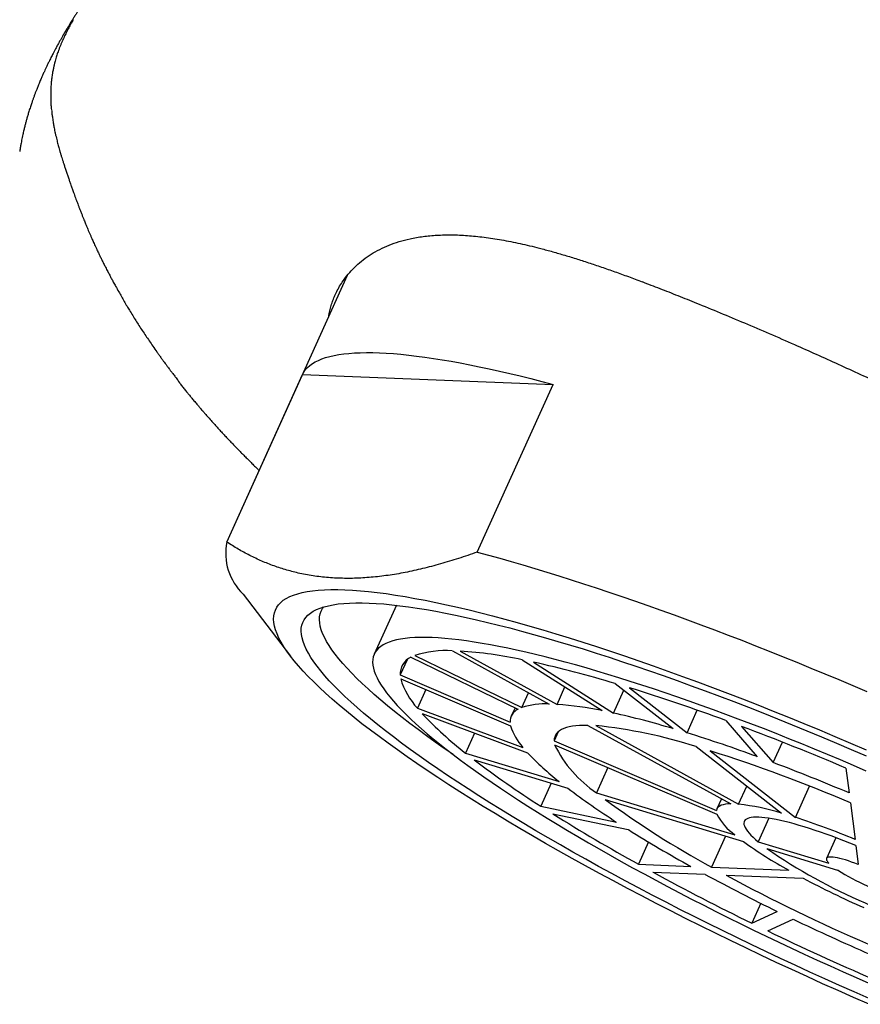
# Model space of a CAD drawing. Header units: millimetres. Extents: x 8 to 1080, y 12 to 906.
# Tile 9 of 76: x 44 to 58, y 824 to 840. Entities that reach past the tile are written whole.
import ezdxf

# ---------------------------------------------------------------- set-up
doc = ezdxf.new("R2010")
doc.units = ezdxf.units.MM

msp = doc.modelspace()

# ---------------------------------------------------------------- linework, layer by layer
at = {"color": 7, "linetype": 'Continuous', "lineweight": 30}
for p, q in [((44.612, 840.303), (44.61, 840.3)), ((49.163, 836.054), (47.157, 831.615)), ((47.16, 831.621), (48.419, 834.408)), ((48.419, 834.408), (52.583, 834.242)), ((51.324, 831.456), (52.583, 834.242)), ((47.433, 830.756), (48.218, 829.726)), ((49.978, 830.571), (49.611, 829.758)), ((50.909, 829.814), (52.519, 828.929)), ((51.039, 829.809), (52.649, 828.924)), ((50.156, 829.664), (50.042, 829.412)), ((50.221, 829.706), (52, 828.843)), ((50.284, 829.736), (52.063, 828.872)), ((52.068, 829.665), (53.398, 828.819)), ((52.256, 829.625), (53.586, 828.78)), ((50.042, 829.412), (51.87, 828.629)), ((50.05, 829.35), (51.878, 828.567)), ((50.47, 829.17), (50.329, 828.859)), ((52.649, 828.924), (52.779, 829.213)), ((53.586, 828.78), (53.758, 829.161)), ((53.618, 829.27), (54.578, 828.521)), ((53.852, 829.199), (54.811, 828.45)), ((52.063, 828.872), (52.174, 829.118)), ((50.329, 828.859), (52.081, 828.209)), ((51.951, 828.867), (51.889, 828.729)), ((54.811, 828.45), (54.981, 828.825)), ((50.408, 828.769), (52.16, 828.119)), ((55.454, 828.655), (55.978, 828.054)), ((52.67, 828.468), (52.601, 828.315)), ((53.162, 828.575), (55.538, 827.27)), ((53.293, 828.57), (55.668, 827.265)), ((55.717, 828.558), (56.241, 827.957)), ((51.276, 828.447), (51.126, 828.115)), ((52.601, 828.315), (55.299, 827.159)), ((52.609, 828.253), (55.307, 827.097)), ((54.962, 828.221), (56.378, 827.116)), ((55.195, 828.151), (56.612, 827.045)), ((56.241, 827.957), (56.395, 828.297)), ((51.126, 828.115), (52.683, 827.643)), ((51.27, 828.003), (52.827, 827.531)), ((53.495, 827.873), (53.306, 827.454)), ((57.451, 827.864), (57.504, 827.451)), ((52.553, 827.614), (52.379, 827.231)), ((55.668, 827.265), (55.804, 827.565)), ((56.612, 827.045), (56.846, 827.564)), ((53.306, 827.454), (55.603, 826.757)), ((53.45, 827.342), (55.747, 826.645)), ((55.383, 827.355), (55.306, 827.185)), ((52.379, 827.231), (53.635, 826.968)), ((57.525, 827.286), (57.603, 826.678)), ((52.579, 827.104), (53.834, 826.842)), ((56.17, 827.031), (55.993, 826.639)), ((55.452, 826.735), (55.218, 826.218)), ((57.284, 826.706), (57.129, 826.362)), ((54.17, 826.636), (54.003, 826.266)), ((55.993, 826.639), (57.169, 826.283)), ((56.137, 826.527), (57.312, 826.17)), ((57.616, 826.575), (57.656, 826.263)), ((54.003, 826.266), (54.871, 826.231)), ((55.218, 826.218), (56.5, 826.167)), ((54.244, 826.133), (55.112, 826.099)), ((55.46, 826.085), (56.741, 826.034)), ((56.035, 825.617), (55.885, 825.287)), ((55.885, 825.287), (56.308, 825.482)), ((56.152, 825.157), (56.574, 825.353))]:
    msp.add_line(p, q, dxfattribs=at)
at = {"color": 7, "linetype": 'Continuous', "lineweight": 30, "flags": 128}
for points in [[(48.419, 834.408), (48.442, 834.448), (48.469, 834.487), (48.502, 834.522), (48.539, 834.556), (48.582, 834.587), (48.63, 834.616), (48.683, 834.642), (48.74, 834.666), (48.803, 834.688), (48.871, 834.707), (48.943, 834.723), (49.021, 834.738), (49.103, 834.749), (49.19, 834.758), (49.282, 834.765), (49.379, 834.769), (49.48, 834.771), (49.586, 834.77), (49.696, 834.767), (49.811, 834.761), (49.931, 834.753), (50.055, 834.742), (50.183, 834.729), (50.315, 834.714), (50.452, 834.696), (50.593, 834.675), (50.738, 834.652), (50.887, 834.627), (51.04, 834.599), (51.197, 834.569), (51.357, 834.536), (51.522, 834.501), (51.69, 834.464), (51.862, 834.424), (52.037, 834.382), (52.216, 834.338), (52.397, 834.291), (52.583, 834.242)], [(51.324, 831.456), (51.509, 831.405), (51.697, 831.353), (51.888, 831.299), (52.082, 831.242), (52.279, 831.183), (52.478, 831.123), (52.68, 831.06), (52.884, 830.995), (53.091, 830.929), (53.3, 830.86), (53.511, 830.789), (53.724, 830.717), (53.939, 830.643), (54.156, 830.567), (54.375, 830.489), (54.595, 830.41), (54.817, 830.329), (55.041, 830.246), (55.266, 830.161), (55.492, 830.075), (55.719, 829.988), (55.948, 829.899), (56.177, 829.808), (56.407, 829.716), (56.638, 829.623), (56.87, 829.528), (57.102, 829.432), (57.335, 829.335), (57.568, 829.237), (57.801, 829.137)], [(53.124, 826.239), (52.898, 826.364), (52.676, 826.489), (52.457, 826.613), (52.242, 826.737), (52.03, 826.861), (51.823, 826.984), (51.619, 827.107), (51.42, 827.228), (51.225, 827.349), (51.035, 827.469), (50.849, 827.588), (50.668, 827.706), (50.492, 827.823), (50.321, 827.938), (50.156, 828.053), (49.995, 828.166), (49.84, 828.277), (49.69, 828.387), (49.546, 828.496), (49.407, 828.602), (49.275, 828.707), (49.148, 828.81), (49.027, 828.912), (48.912, 829.011), (48.803, 829.108), (48.7, 829.203), (48.604, 829.296), (48.514, 829.387), (48.43, 829.476), (48.353, 829.562), (48.282, 829.645), (48.217, 829.727), (48.16, 829.806), (48.109, 829.882), (48.064, 829.955), (48.026, 830.026), (47.995, 830.094), (47.971, 830.16), (47.953, 830.222), (47.943, 830.282), (47.938, 830.339), (47.941, 830.393), (47.951, 830.444), (47.967, 830.492), (47.99, 830.537), (48.019, 830.578), (48.056, 830.617), (48.099, 830.653), (48.149, 830.685), (48.205, 830.714), (48.268, 830.74), (48.338, 830.763), (48.414, 830.783), (48.496, 830.799), (48.585, 830.812), (48.68, 830.822), (48.781, 830.829), (48.889, 830.832), (49.003, 830.832), (49.122, 830.829), (49.248, 830.822), (49.38, 830.812), (49.517, 830.799), (49.66, 830.783), (49.809, 830.764), (49.963, 830.741), (50.122, 830.715), (50.287, 830.686), (50.457, 830.653), (50.632, 830.618), (50.812, 830.579), (50.996, 830.537), (51.186, 830.493), (51.38, 830.445), (51.578, 830.394), (51.78, 830.34), (51.987, 830.283), (52.198, 830.224), (52.412, 830.161), (52.631, 830.096), (52.852, 830.028), (53.078, 829.957), (53.306, 829.883), (53.538, 829.807), (53.772, 829.728), (54.009, 829.647), (54.249, 829.563), (54.491, 829.477), (54.736, 829.389), (54.983, 829.298), (55.231, 829.205), (55.482, 829.11), (55.733, 829.013), (55.987, 828.914), (56.242, 828.812), (56.497, 828.709), (56.754, 828.604), (57.011, 828.498), (57.269, 828.389), (57.527, 828.279), (57.786, 828.168)], [(53.341, 826.231), (53.126, 826.35), (52.914, 826.469), (52.705, 826.587), (52.5, 826.706), (52.298, 826.824), (52.1, 826.941), (51.906, 827.058), (51.716, 827.174), (51.53, 827.289), (51.349, 827.403), (51.172, 827.517), (50.999, 827.629), (50.831, 827.741), (50.668, 827.851), (50.51, 827.96), (50.357, 828.068), (50.209, 828.174), (50.066, 828.279), (49.929, 828.382), (49.796, 828.484), (49.67, 828.584), (49.549, 828.683), (49.433, 828.779), (49.324, 828.874), (49.22, 828.967), (49.122, 829.057), (49.03, 829.146), (48.944, 829.233), (48.864, 829.317), (48.791, 829.399), (48.723, 829.479), (48.662, 829.557), (48.607, 829.632), (48.558, 829.704), (48.515, 829.775), (48.479, 829.842), (48.45, 829.907), (48.427, 829.97), (48.41, 830.029), (48.399, 830.086), (48.396, 830.141), (48.398, 830.192), (48.407, 830.24), (48.423, 830.286), (48.445, 830.329), (48.473, 830.369), (48.508, 830.406), (48.549, 830.44), (48.596, 830.471), (48.65, 830.498), (48.71, 830.523), (48.776, 830.545), (48.849, 830.564), (48.927, 830.579), (49.012, 830.592), (49.103, 830.601), (49.199, 830.608), (49.302, 830.611), (49.41, 830.611), (49.525, 830.608), (49.645, 830.601), (49.77, 830.592), (49.901, 830.58), (50.037, 830.564), (50.179, 830.545), (50.326, 830.524), (50.478, 830.499), (50.635, 830.471), (50.797, 830.44), (50.964, 830.406), (51.136, 830.37), (51.312, 830.33), (51.492, 830.287), (51.677, 830.241), (51.867, 830.193), (52.06, 830.142), (52.257, 830.087), (52.458, 830.031), (52.662, 829.971), (52.871, 829.909), (53.082, 829.844), (53.297, 829.776), (53.515, 829.706), (53.735, 829.633), (53.959, 829.558), (54.185, 829.481), (54.414, 829.401), (54.645, 829.319), (54.878, 829.234), (55.114, 829.148), (55.351, 829.059), (55.589, 828.969), (55.83, 828.876), (56.071, 828.781), (56.314, 828.685), (56.558, 828.586), (56.803, 828.486), (57.048, 828.385), (57.294, 828.281), (57.541, 828.176), (57.787, 828.07)], [(50.922, 828.09), (50.773, 828.192), (50.623, 828.298), (50.478, 828.402), (50.338, 828.505), (50.203, 828.606), (50.074, 828.706), (49.95, 828.804), (49.831, 828.901), (49.718, 828.995), (49.61, 829.088), (49.508, 829.179), (49.412, 829.268), (49.322, 829.355), (49.238, 829.44), (49.16, 829.523), (49.087, 829.603), (49.021, 829.682), (48.961, 829.758), (48.907, 829.831), (48.859, 829.903), (48.818, 829.971), (48.782, 830.038), (48.753, 830.101), (48.73, 830.163), (48.714, 830.221), (48.704, 830.277), (48.7, 830.33), (48.702, 830.381), (48.711, 830.428), (48.726, 830.473), (48.748, 830.515), (48.766, 830.542)], [(57.79, 827.815), (57.575, 827.908), (57.36, 828), (57.145, 828.09), (56.93, 828.179), (56.716, 828.267), (56.503, 828.353), (56.291, 828.437), (56.08, 828.52), (55.87, 828.601), (55.661, 828.68), (55.454, 828.757), (55.249, 828.833), (55.045, 828.907), (54.843, 828.978), (54.643, 829.048), (54.445, 829.116), (54.25, 829.181), (54.057, 829.245), (53.867, 829.306), (53.679, 829.365), (53.494, 829.422), (53.312, 829.476), (53.134, 829.529), (52.958, 829.578), (52.786, 829.626), (52.617, 829.67), (52.452, 829.713), (52.29, 829.753), (52.132, 829.79), (51.978, 829.825), (51.829, 829.857), (51.683, 829.887), (51.541, 829.914), (51.404, 829.938), (51.271, 829.959), (51.143, 829.978), (51.019, 829.995), (50.9, 830.008), (50.785, 830.019), (50.675, 830.027), (50.571, 830.033), (50.471, 830.035), (50.376, 830.035), (50.286, 830.033), (50.202, 830.027), (50.123, 830.019), (50.049, 830.008), (49.98, 829.994), (49.917, 829.978), (49.859, 829.959), (49.806, 829.937), (49.759, 829.913), (49.718, 829.886), (49.682, 829.856), (49.652, 829.824), (49.627, 829.789), (49.608, 829.752), (49.594, 829.712), (49.586, 829.67), (49.584, 829.625), (49.588, 829.577), (49.597, 829.527), (49.611, 829.475), (49.631, 829.421), (49.657, 829.364), (49.689, 829.305), (49.726, 829.244), (49.769, 829.18), (49.817, 829.114), (49.87, 829.047), (49.929, 828.977), (49.994, 828.905), (50.063, 828.831), (50.139, 828.756), (50.219, 828.678), (50.304, 828.599), (50.395, 828.518), (50.491, 828.435), (50.592, 828.351), (50.698, 828.265), (50.808, 828.177), (50.924, 828.088), (51.044, 827.998), (51.169, 827.906), (51.298, 827.814), (51.432, 827.719), (51.57, 827.624), (51.712, 827.528), (51.859, 827.43), (52.01, 827.332), (52.164, 827.233), (52.323, 827.133), (52.485, 827.032), (52.651, 826.931), (52.821, 826.829), (52.994, 826.726), (53.17, 826.623), (53.35, 826.52), (53.532, 826.416), (53.717, 826.312), (53.906, 826.208)], [(53.162, 828.575), (53.091, 828.575), (53.024, 828.572), (52.962, 828.567), (52.904, 828.559), (52.852, 828.549), (52.804, 828.537), (52.761, 828.522), (52.724, 828.504), (52.691, 828.484), (52.663, 828.462), (52.641, 828.437), (52.623, 828.41), (52.611, 828.381), (52.603, 828.349), (52.601, 828.315)], [(55.538, 827.27), (55.491, 827.268), (55.449, 827.263), (55.412, 827.256), (55.38, 827.246), (55.353, 827.233), (55.332, 827.218), (55.316, 827.201), (55.305, 827.181), (55.299, 827.159)], [(57.616, 826.575), (57.516, 826.615), (57.417, 826.655), (57.318, 826.693), (57.221, 826.73), (57.125, 826.765), (57.031, 826.798), (56.939, 826.829), (56.848, 826.859), (56.76, 826.887), (56.675, 826.912), (56.592, 826.936), (56.513, 826.958), (56.436, 826.977), (56.363, 826.994), (56.293, 827.009), (56.227, 827.021), (56.165, 827.031), (56.106, 827.039), (56.052, 827.045), (56.002, 827.048), (55.956, 827.049), (55.915, 827.047), (55.878, 827.043), (55.846, 827.036), (55.819, 827.028), (55.797, 827.016), (55.779, 827.003), (55.766, 826.987), (55.758, 826.969), (55.755, 826.949), (55.757, 826.927), (55.764, 826.902), (55.776, 826.876), (55.793, 826.847), (55.815, 826.817), (55.841, 826.785), (55.872, 826.751), (55.908, 826.715), (55.948, 826.678), (55.993, 826.639)], [(57.656, 826.263), (57.6, 826.284), (57.546, 826.303), (57.493, 826.321), (57.443, 826.337), (57.396, 826.35), (57.351, 826.362), (57.31, 826.371), (57.272, 826.378), (57.239, 826.382), (57.209, 826.385), (57.184, 826.385), (57.163, 826.382), (57.147, 826.377), (57.135, 826.37), (57.128, 826.361), (57.127, 826.349), (57.13, 826.335), (57.138, 826.32), (57.151, 826.302), (57.169, 826.283)], [(57.839, 823.938), (57.58, 824.051), (57.322, 824.165), (57.064, 824.281), (56.807, 824.398), (56.55, 824.515), (56.294, 824.634), (56.039, 824.754), (55.785, 824.875), (55.533, 824.997), (55.282, 825.119), (55.034, 825.242), (54.786, 825.366), (54.541, 825.49), (54.299, 825.614), (54.058, 825.739), (53.821, 825.864), (53.586, 825.989), (53.353, 826.114), (53.124, 826.239)], [(57.838, 824.036), (57.591, 824.144), (57.345, 824.253), (57.099, 824.363), (56.853, 824.474), (56.608, 824.587), (56.364, 824.7), (56.121, 824.815), (55.879, 824.93), (55.639, 825.046), (55.4, 825.162), (55.162, 825.28), (54.927, 825.398), (54.693, 825.516), (54.461, 825.635), (54.232, 825.754), (54.005, 825.873), (53.781, 825.992), (53.56, 826.111), (53.341, 826.231)], [(53.906, 826.208), (54.097, 826.104), (54.29, 826), (54.486, 825.896), (54.684, 825.791), (54.884, 825.687), (55.087, 825.584), (55.291, 825.48), (55.497, 825.377), (55.704, 825.275), (55.913, 825.173), (56.123, 825.072), (56.335, 824.971), (56.547, 824.871), (56.76, 824.772), (56.974, 824.673), (57.189, 824.576), (57.404, 824.48), (57.619, 824.385), (57.835, 824.29)]]:
    msp.add_lwpolyline(points, dxfattribs=at)
at = {"color": 7, "linetype": 'Continuous', "lineweight": 30}
for centre, radius, start, end in [((48.076, 831.434), 0.935, 168.4212, 226.502), ((50.797, 828.165), 1.652, 86.1281, 108.1023), ((50.527, 822.391), 7.436, 78.0392, 86.0485), ((50.346, 829.428), 0.305, 114.3529, 183.0896), ((48.239, 811.459), 18.605, 73.1944, 77.5306), ((51.222, 829.692), 1.221, 196.2788, 223.0235), ((44.248, 798.243), 32.412, 69.7719, 72.7638), ((52.101, 828.635), 0.231, 115.8381, 181.6044), ((52.446, 827.655), 1.276, 86.7627, 107.4677), ((52.233, 823.214), 5.725, 78.2565, 85.8312), ((54.902, 832.987), 6.164, 223.1873, 232.2282), ((50.473, 814.834), 14.289, 73.3069, 77.418), ((52.762, 828.833), 0.923, 196.7799, 222.5225), ((52.491, 820.562), 8.048, 72.1172, 84.2798), ((40.363, 787.691), 43.656, 66.9573, 69.4089), ((47.416, 804.723), 24.853, 69.8473, 72.6885), ((54.417, 829.126), 2.008, 205.7759, 236.4006), ((47.505, 803.844), 25.494, 66.8561, 72.4427), ((61.294, 841.217), 16.586, 232.8166, 237.4862), ((55.565, 831.336), 4.685, 223.3769, 232.0385), ((44.45, 796.672), 33.433, 67.0175, 69.3486), ((60.447, 837.613), 12.638, 232.9202, 237.3826), ((62.632, 839.832), 15.502, 233.6797, 241.4305), ((55.22, 823.345), 3.945, 72.9235, 83.4736), ((68.649, 852.78), 30.29, 237.9585, 241.0838), ((56.161, 827.542), 0.963, 207.5388, 234.6377), ((52.804, 815.261), 12.385, 67.2032, 72.0956), ((66.075, 846.453), 23.118, 238.0302, 241.012), ((60.124, 832.698), 7.47, 234.1338, 240.9764), ((61.421, 834.14), 9.267, 235.2366, 258.374), ((74.448, 863.291), 42.295, 241.4659, 243.9681), ((70.522, 854.509), 32.321, 241.5248, 243.9092), ((69.949, 852.937), 30.512, 241.6483, 246.588), ((63.681, 839.055), 14.755, 241.9453, 246.291), ((59.123, 828.98), 3.342, 237.1922, 256.4184), ((72.305, 858.132), 36.358, 244.3633, 246.5676), ((76.757, 867.985), 47.527, 244.3076, 246.6233)]:
    msp.add_arc(centre, radius, start, end, dxfattribs=at)
for points, knots in [([(49.579, 845.534), (49.557, 845.516), (49.518, 845.483), (49.469, 845.441), (49.432, 845.409), (49.401, 845.382), (49.373, 845.358), (49.345, 845.334), (49.311, 845.305), (49.274, 845.273), (49.235, 845.239), (49.201, 845.21), (49.173, 845.185), (49.149, 845.165), (49.127, 845.146), (49.101, 845.123), (49.072, 845.098), (49.044, 845.074), (49.019, 845.051), (48.992, 845.028), (48.96, 845), (48.927, 844.971), (48.894, 844.942), (48.862, 844.914), (48.826, 844.883), (48.785, 844.846), (48.74, 844.806), (48.697, 844.769), (48.66, 844.736), (48.628, 844.708), (48.598, 844.68), (48.568, 844.654), (48.541, 844.629), (48.516, 844.607), (48.492, 844.585), (48.464, 844.561), (48.435, 844.535), (48.409, 844.511), (48.383, 844.488), (48.357, 844.464), (48.326, 844.436), (48.289, 844.403), (48.248, 844.366), (48.21, 844.331), (48.176, 844.3), (48.141, 844.268), (48.105, 844.235), (48.069, 844.202), (48.039, 844.174), (48.008, 844.145), (47.972, 844.112), (47.929, 844.073), (47.887, 844.033), (47.849, 843.998), (47.821, 843.972), (47.796, 843.949), (47.771, 843.925), (47.743, 843.899), (47.714, 843.872), (47.684, 843.843), (47.65, 843.811), (47.615, 843.777), (47.581, 843.746), (47.542, 843.709), (47.486, 843.655), (47.418, 843.589), (47.349, 843.523), (47.283, 843.459), (47.221, 843.398), (47.153, 843.331), (47.101, 843.28), (47.061, 843.239), (47.035, 843.214), (47.007, 843.186), (46.975, 843.154), (46.945, 843.124), (46.919, 843.098), (46.892, 843.07), (46.858, 843.036), (46.815, 842.992), (46.77, 842.947), (46.732, 842.908), (46.702, 842.877), (46.678, 842.852), (46.652, 842.825), (46.622, 842.794), (46.591, 842.762), (46.565, 842.735), (46.542, 842.711), (46.519, 842.686), (46.493, 842.659), (46.464, 842.629), (46.436, 842.599), (46.41, 842.572), (46.384, 842.544), (46.354, 842.512), (46.321, 842.476), (46.288, 842.442), (46.26, 842.411), (46.235, 842.385), (46.212, 842.359), (46.187, 842.332), (46.163, 842.306), (46.141, 842.282), (46.123, 842.262), (46.106, 842.244), (46.088, 842.223), (46.065, 842.198), (46.036, 842.166), (46.006, 842.133), (45.978, 842.101), (45.954, 842.074), (45.932, 842.05), (45.91, 842.024), (45.884, 841.995), (45.857, 841.964), (45.827, 841.931), (45.796, 841.895), (45.762, 841.856), (45.726, 841.813), (45.689, 841.77), (45.653, 841.728), (45.621, 841.69), (45.59, 841.653), (45.558, 841.615), (45.527, 841.577), (45.498, 841.542), (45.47, 841.508), (45.442, 841.473), (45.409, 841.433), (45.376, 841.393), (45.344, 841.353), (45.315, 841.315), (45.284, 841.277), (45.251, 841.235), (45.22, 841.194), (45.192, 841.158), (45.168, 841.127), (45.146, 841.097), (45.121, 841.065), (45.095, 841.03), (45.069, 840.996), (45.046, 840.964), (45.025, 840.935), (45.002, 840.905), (44.977, 840.869), (44.948, 840.83), (44.92, 840.791), (44.895, 840.754), (44.87, 840.72), (44.844, 840.681), (44.814, 840.639), (44.783, 840.593), (44.755, 840.552), (44.732, 840.517), (44.712, 840.487), (44.693, 840.458), (44.671, 840.424), (44.644, 840.383), (44.616, 840.339), (44.59, 840.297), (44.568, 840.263), (44.547, 840.229), (44.522, 840.186), (44.492, 840.136), (44.459, 840.081), (44.429, 840.03), (44.404, 839.985), (44.379, 839.941), (44.351, 839.891), (44.322, 839.838), (44.295, 839.787), (44.273, 839.744), (44.254, 839.707), (44.236, 839.672), (44.215, 839.631), (44.192, 839.584), (44.168, 839.535), (44.147, 839.489), (44.126, 839.443), (44.103, 839.392), (44.078, 839.337), (44.052, 839.274), (44.025, 839.21), (44.001, 839.15), (43.981, 839.099), (43.964, 839.053), (43.947, 839.007), (43.93, 838.959), (43.91, 838.902), (43.888, 838.835), (43.866, 838.765), (43.847, 838.701), (43.83, 838.642), (43.815, 838.586), (43.8, 838.528), (43.784, 838.464), (43.771, 838.403), (43.759, 838.348), (43.749, 838.3), (43.739, 838.248), (43.728, 838.186), (43.721, 838.14), (43.717, 838.115)], [0, 0, 0, 0, 0.0082021, 0.0146795, 0.0197367, 0.0236134, 0.0271116, 0.0306791, 0.0350086, 0.0404636, 0.0458218, 0.0504378, 0.0543509, 0.0571319, 0.0598254, 0.0633383, 0.0676742, 0.0716734, 0.0748234, 0.0781749, 0.0827652, 0.0877054, 0.0918064, 0.096402, 0.100893, 0.1067581, 0.1136715, 0.1195319, 0.1244809, 0.1291567, 0.1328813, 0.1373428, 0.1415126, 0.144622, 0.1477252, 0.1517574, 0.1563117, 0.1599267, 0.1631853, 0.1667504, 0.171063, 0.176259, 0.1823974, 0.1882837, 0.1924213, 0.1971333, 0.2029447, 0.2079391, 0.212218, 0.2160985, 0.2211562, 0.2276706, 0.2342269, 0.2394494, 0.2437537, 0.2464179, 0.250056, 0.2545547, 0.2585006, 0.2626278, 0.2674771, 0.2732989, 0.2780165, 0.2818693, 0.2902408, 0.3023591, 0.3118669, 0.3200923, 0.3309067, 0.3393489, 0.3499627, 0.3539704, 0.3572387, 0.3613119, 0.3665153, 0.3712053, 0.3747083, 0.3780114, 0.3833585, 0.3899495, 0.3971265, 0.4033246, 0.4071459, 0.4103612, 0.4140587, 0.4189764, 0.4240262, 0.4278861, 0.4310997, 0.4344817, 0.4383608, 0.4428186, 0.447527, 0.4513662, 0.4546161, 0.4595197, 0.4650168, 0.4699529, 0.474293, 0.4781478, 0.481294, 0.4852276, 0.4893223, 0.4926804, 0.495296, 0.4975935, 0.5006024, 0.5038895, 0.5083849, 0.5138327, 0.51828, 0.521622, 0.5248287, 0.5282982, 0.5323698, 0.5370938, 0.541458, 0.5463972, 0.5514965, 0.557436, 0.564139, 0.5695798, 0.5744404, 0.5792574, 0.5846654, 0.590296, 0.5948083, 0.5989097, 0.603552, 0.6088576, 0.6151946, 0.6202475, 0.6246982, 0.6296579, 0.6357593, 0.6415634, 0.6460066, 0.6498163, 0.6537522, 0.6576546, 0.662511, 0.6673459, 0.6711584, 0.674861, 0.6785573, 0.6830549, 0.6886783, 0.6938756, 0.6981558, 0.7027035, 0.7072135, 0.7128599, 0.7189027, 0.7247432, 0.7287053, 0.7321404, 0.735777, 0.7398287, 0.7448384, 0.7513241, 0.7563125, 0.7602351, 0.7641388, 0.7686443, 0.7757289, 0.7828489, 0.7891893, 0.7940337, 0.7989262, 0.8051374, 0.812041, 0.8180089, 0.8231678, 0.8271195, 0.8310733, 0.8355464, 0.8413522, 0.8473614, 0.852728, 0.8575258, 0.8634357, 0.8693447, 0.8764337, 0.8844152, 0.8910423, 0.8963685, 0.9013113, 0.9062252, 0.9112006, 0.9170357, 0.9249021, 0.9327965, 0.939486, 0.9454845, 0.9513402, 0.9572813, 0.9637458, 0.9712066, 0.9762895, 0.9810514, 0.9859972, 0.9922955, 1, 1, 1, 1]), ([(44.607, 840.304), (44.597, 840.286), (44.577, 840.252), (44.552, 840.207), (44.533, 840.171), (44.518, 840.143), (44.504, 840.116), (44.489, 840.087), (44.472, 840.052), (44.454, 840.013), (44.435, 839.973), (44.416, 839.931), (44.398, 839.887), (44.38, 839.84), (44.363, 839.795), (44.348, 839.754), (44.336, 839.716), (44.324, 839.678), (44.312, 839.638), (44.3, 839.594), (44.288, 839.546), (44.276, 839.491), (44.265, 839.435), (44.256, 839.382), (44.25, 839.338), (44.246, 839.303), (44.242, 839.271), (44.239, 839.238), (44.236, 839.198), (44.234, 839.154), (44.232, 839.107), (44.232, 839.061), (44.232, 839.017), (44.233, 838.979), (44.234, 838.946), (44.236, 838.916), (44.237, 838.884), (44.24, 838.847), (44.243, 838.82), (44.244, 838.806), (44.244, 838.806)], [0, 0, 0, 0, 0.034181, 0.062753, 0.08576, 0.103234, 0.116653, 0.1363, 0.159033, 0.184606, 0.211846, 0.238309, 0.267117, 0.298994, 0.330677, 0.357963, 0.381793, 0.407375, 0.435496, 0.46377, 0.498197, 0.533445, 0.576216, 0.612443, 0.642554, 0.666394, 0.684948, 0.706883, 0.734221, 0.764971, 0.797963, 0.829367, 0.85909, 0.886244, 0.906653, 0.925446, 0.946693, 0.971454, 0.999753, 1, 1, 1, 1]), ([(44.247, 838.799), (44.249, 838.777), (44.253, 838.736), (44.261, 838.678), (44.268, 838.63), (44.274, 838.591), (44.28, 838.558), (44.286, 838.524), (44.294, 838.484), (44.303, 838.437), (44.314, 838.388), (44.326, 838.338), (44.337, 838.294), (44.347, 838.253), (44.357, 838.215), (44.368, 838.177), (44.38, 838.134), (44.394, 838.087), (44.408, 838.038), (44.423, 837.991), (44.438, 837.943), (44.455, 837.89), (44.474, 837.832), (44.495, 837.77), (44.516, 837.708), (44.536, 837.648), (44.554, 837.598), (44.568, 837.558), (44.579, 837.526), (44.589, 837.497), (44.601, 837.465), (44.614, 837.428), (44.628, 837.388), (44.644, 837.344), (44.66, 837.302), (44.675, 837.261), (44.69, 837.221), (44.707, 837.176), (44.727, 837.125), (44.747, 837.073), (44.766, 837.024), (44.783, 836.981), (44.798, 836.945), (44.811, 836.914), (44.822, 836.887), (44.832, 836.861), (44.844, 836.834), (44.858, 836.799), (44.876, 836.757), (44.896, 836.712), (44.914, 836.669), (44.931, 836.633), (44.946, 836.598), (44.969, 836.548), (44.998, 836.486), (45.03, 836.419), (45.057, 836.363), (45.084, 836.309), (45.113, 836.25), (45.145, 836.187), (45.179, 836.122), (45.212, 836.06), (45.242, 836.001), (45.275, 835.941), (45.315, 835.867), (45.359, 835.788), (45.407, 835.702), (45.453, 835.622), (45.498, 835.546), (45.545, 835.466), (45.595, 835.386), (45.648, 835.302), (45.701, 835.218), (45.756, 835.135), (45.813, 835.05), (45.871, 834.964), (45.931, 834.876), (45.984, 834.8), (46.028, 834.738), (46.061, 834.692), (46.093, 834.647), (46.122, 834.607), (46.146, 834.575), (46.164, 834.55), (46.181, 834.527), (46.202, 834.5), (46.229, 834.464), (46.264, 834.418), (46.306, 834.363), (46.338, 834.323), (46.355, 834.301)], [0, 0, 0, 0, 0.016691, 0.03099, 0.04289, 0.052385, 0.059466, 0.067314, 0.076711, 0.087503, 0.099841, 0.110975, 0.12095, 0.130047, 0.138314, 0.146254, 0.155649, 0.167413, 0.178752, 0.189435, 0.200605, 0.213565, 0.228327, 0.244397, 0.26008, 0.275233, 0.288785, 0.297632, 0.304888, 0.311632, 0.3192, 0.327597, 0.337411, 0.347854, 0.357743, 0.366959, 0.37562, 0.385638, 0.396938, 0.408783, 0.419271, 0.428383, 0.436209, 0.442164, 0.447677, 0.452747, 0.457707, 0.464409, 0.473138, 0.482815, 0.491304, 0.498158, 0.504145, 0.511251, 0.527679, 0.540892, 0.551572, 0.562776, 0.574964, 0.589463, 0.604983, 0.619408, 0.632152, 0.64562, 0.661442, 0.682229, 0.699235, 0.716781, 0.73348, 0.747441, 0.765825, 0.783367, 0.800574, 0.819041, 0.838356, 0.857463, 0.878005, 0.898565, 0.90871, 0.918674, 0.928472, 0.936838, 0.943674, 0.947832, 0.952391, 0.957735, 0.965113, 0.974619, 0.986249, 1, 1, 1, 1]), ([(49.11, 835.987), (49.14, 836.027), (49.2, 836.106), (49.307, 836.215), (49.425, 836.316), (49.556, 836.407), (49.7, 836.489), (49.856, 836.559), (50.024, 836.618), (50.178, 836.658), (50.312, 836.685), (50.422, 836.702), (50.536, 836.715), (50.653, 836.723), (50.774, 836.728), (50.899, 836.729), (51.026, 836.725), (51.159, 836.717), (51.295, 836.706), (51.436, 836.689), (51.581, 836.669), (51.728, 836.645), (51.88, 836.616), (52.035, 836.584), (52.193, 836.548), (52.301, 836.52), (52.355, 836.507)], [0, 0, 0, 0, 0.056722, 0.113513, 0.170516, 0.227592, 0.285509, 0.343506, 0.401755, 0.460089, 0.493122, 0.526155, 0.559253, 0.592351, 0.625645, 0.65894, 0.692301, 0.725662, 0.759779, 0.793896, 0.828083, 0.862271, 0.896668, 0.931066, 0.965533, 1, 1, 1, 1]), ([(52.355, 836.507), (52.42, 836.49), (52.551, 836.455), (52.753, 836.397), (52.96, 836.334), (53.171, 836.266), (53.388, 836.193), (53.609, 836.116), (53.834, 836.035), (53.987, 835.977), (54.064, 835.949)], [0, 0, 0, 0, 0.124126, 0.248253, 0.372728, 0.497204, 0.622729, 0.748254, 0.874127, 1, 1, 1, 1]), ([(48.996, 835.802), (49.013, 835.834), (49.048, 835.897), (49.088, 835.956), (49.109, 835.986)], [0, 0, 0, 0, 0.499843, 1, 1, 1, 1]), ([(54.062, 835.95), (54.16, 835.912), (54.356, 835.838), (54.657, 835.719), (54.991, 835.585), (55.36, 835.434), (55.764, 835.264), (56.177, 835.088), (56.575, 834.914), (56.958, 834.744), (57.324, 834.578), (57.694, 834.409), (58.07, 834.234), (58.451, 834.054), (58.837, 833.869), (59.225, 833.681), (59.484, 833.553), (59.614, 833.489)], [0, 0, 0, 0, 0.059709, 0.119434, 0.179143, 0.25444, 0.329802, 0.405164, 0.480461, 0.544712, 0.609003, 0.673295, 0.737546, 0.803138, 0.868773, 0.934408, 1, 1, 1, 1]), ([(48.853, 835.368), (48.858, 835.4), (48.869, 835.464), (48.895, 835.553), (48.923, 835.639), (48.957, 835.723), (48.984, 835.777), (48.997, 835.804)], [0, 0, 0, 0, 0.207776, 0.405616, 0.603542, 0.801728, 1, 1, 1, 1]), ([(46.35, 834.297), (46.354, 834.292), (46.364, 834.278), (46.382, 834.257), (46.41, 834.221), (46.446, 834.176), (46.488, 834.123), (46.53, 834.073), (46.571, 834.023), (46.615, 833.97), (46.657, 833.92), (46.695, 833.876), (46.726, 833.839), (46.757, 833.803), (46.793, 833.762), (46.841, 833.707), (46.897, 833.644), (46.956, 833.578), (47.014, 833.514), (47.07, 833.452), (47.128, 833.39), (47.186, 833.329), (47.243, 833.268), (47.297, 833.212), (47.347, 833.16), (47.394, 833.112), (47.444, 833.061), (47.5, 833.005), (47.56, 832.946), (47.621, 832.885), (47.666, 832.841), (47.692, 832.816), (47.698, 832.811)], [0, 0, 0, 0, 0.00951, 0.026928, 0.043357, 0.079187, 0.11638, 0.147404, 0.179212, 0.214678, 0.252577, 0.279657, 0.303053, 0.324648, 0.352096, 0.386169, 0.433627, 0.479274, 0.518578, 0.562228, 0.603813, 0.64523, 0.686028, 0.726983, 0.75964, 0.792537, 0.825716, 0.863489, 0.90857, 0.94814, 0.988845, 1, 1, 1, 1]), ([(51.324, 831.456), (51.27, 831.437), (51.115, 831.382), (50.86, 831.3), (50.562, 831.215), (50.268, 831.144), (49.981, 831.087), (49.697, 831.047), (49.419, 831.022), (49.146, 831.015), (48.881, 831.025), (48.623, 831.053), (48.382, 831.096), (48.156, 831.154), (47.945, 831.222), (47.739, 831.304), (47.54, 831.398), (47.346, 831.503), (47.222, 831.582), (47.16, 831.621)], [0, 0, 0, 0, 0.032292, 0.094026, 0.155796, 0.217571, 0.279328, 0.341053, 0.404103, 0.467201, 0.530315, 0.593413, 0.656463, 0.713551, 0.770649, 0.827739, 0.885156, 0.942581, 1, 1, 1, 1])]:
    msp.add_open_spline(points, degree=3, knots=knots, dxfattribs=at)

doc.saveas('drawing.dxf')
